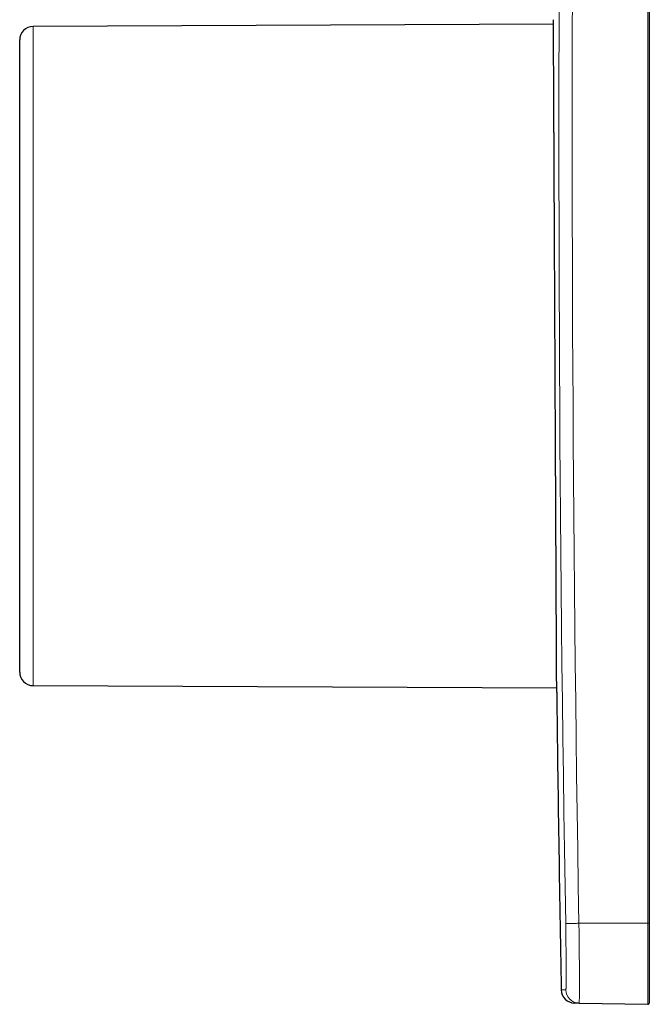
# Model space of a CAD drawing. Header units: millimetres. Extents: x 8 to 491, y 12 to 461.
# Tile 4 of 31: x 73 to 120, y 331 to 404. Entities that reach past the tile are written whole.
import ezdxf

# ---------------------------------------------------------------- set-up
doc = ezdxf.new("R2010")
doc.units = ezdxf.units.MM

msp = doc.modelspace()

# ---------------------------------------------------------------- linework, layer by layer
at = {"color": 8, "linetype": 'Continuous', "lineweight": 0}
for p, q in [((119.704, 336.994), (119.704, 454.994)), ((74.202, 378.994), (74.202, 403.398)), ((74.202, 354.59), (74.202, 378.994)), ((114.598, 336.994), (119.704, 336.994)), ((119.704, 330.996), (119.704, 336.994)), ((119.704, 336.994), (119.806, 336.994)), ((113.286, 332.073), (113.63, 332.067))]:
    msp.add_line(p, q, dxfattribs=at)
at = {"color": 7, "linetype": 'Continuous', "lineweight": 30}
for p, q in [((119.806, 454.994), (119.806, 336.994)), ((112.713, 403.552), (74.202, 403.398)), ((73.206, 378.994), (73.206, 402.398)), ((73.206, 355.59), (73.206, 378.994)), ((74.202, 354.59), (112.952, 354.435)), ((119.806, 336.994), (119.806, 331.096)), ((114.612, 331.085), (114.269, 331.091)), ((114.612, 331.085), (119.704, 330.996))]:
    msp.add_line(p, q, dxfattribs=at)
at = {"color": 8, "linetype": 'Continuous', "lineweight": 0, "flags": 128}
for points in [[(113.616, 336.978), (113.57, 339.722), (113.527, 342.467), (113.486, 345.212), (113.448, 347.957), (113.411, 350.702), (113.376, 353.446), (113.344, 356.191), (113.314, 358.936), (113.286, 361.681), (113.26, 364.426), (113.236, 367.171), (113.215, 369.916), (113.196, 372.661), (113.178, 375.406), (113.163, 378.151), (113.15, 380.896), (113.14, 383.642), (113.131, 386.387), (113.124, 389.132), (113.12, 391.877), (113.118, 394.622), (113.118, 397.367), (113.12, 400.112), (113.124, 402.857), (113.131, 405.602)], [(114.113, 405.6), (114.107, 402.855), (114.103, 400.111), (114.1, 397.367), (114.1, 394.622), (114.103, 391.878), (114.107, 389.134), (114.113, 386.389), (114.122, 383.645), (114.133, 380.901), (114.146, 378.156), (114.161, 375.412), (114.178, 372.668), (114.197, 369.924), (114.219, 367.179), (114.243, 364.435), (114.268, 361.691), (114.296, 358.947), (114.327, 356.203), (114.359, 353.459), (114.393, 350.714), (114.43, 347.97), (114.469, 345.226), (114.51, 342.482), (114.553, 339.738), (114.598, 336.994)], [(114.598, 336.994), (114.551, 336.994), (114.505, 336.993), (114.459, 336.992), (114.413, 336.991), (114.367, 336.991), (114.323, 336.99), (114.278, 336.989), (114.235, 336.988), (114.192, 336.988), (114.15, 336.987), (114.11, 336.986), (114.07, 336.985), (114.032, 336.985), (113.994, 336.984), (113.959, 336.984), (113.924, 336.983), (113.891, 336.982), (113.86, 336.982), (113.83, 336.981), (113.802, 336.981), (113.776, 336.98), (113.752, 336.98), (113.729, 336.98), (113.708, 336.979), (113.69, 336.979), (113.673, 336.979), (113.659, 336.978), (113.646, 336.978), (113.636, 336.978), (113.627, 336.978), (113.621, 336.978), (113.617, 336.978), (113.616, 336.978)]]:
    msp.add_lwpolyline(points, dxfattribs=at)
at = {"color": 7, "linetype": 'Continuous', "lineweight": 30}
for centre, radius, start, end in [((74.206, 402.398), 1, 90.22918, 180), ((74.206, 355.59), 1, 180, 269.77082), ((3612.702, 395.994), 3500, 180.685919, 181.046472), ((114.286, 332.091), 1, 181.04647, 269), ((119.706, 331.096), 0.1, 269, 0)]:
    msp.add_arc(centre, radius, start, end, dxfattribs=at)
at = {"color": 8, "linetype": 'Continuous', "lineweight": 0}
msp.add_arc((114.629, 332.085), 1, 181.04356, 268.99729, dxfattribs=at)
at = {"color": 7, "linetype": 'Continuous', "lineweight": 30}
for points, knots in [([(112.747, 396.596), (112.746, 396.698), (112.745, 396.901), (112.744, 397.2), (112.742, 397.493), (112.741, 397.781), (112.74, 398.063), (112.738, 398.339), (112.737, 398.61), (112.736, 398.876), (112.734, 399.137), (112.733, 399.394), (112.732, 399.645), (112.731, 399.871), (112.73, 400.074), (112.729, 400.255), (112.728, 400.432), (112.727, 400.604), (112.727, 400.773), (112.726, 400.945), (112.725, 401.118), (112.724, 401.293), (112.723, 401.463), (112.722, 401.627), (112.722, 401.786), (112.721, 401.94), (112.72, 402.088), (112.719, 402.232), (112.719, 402.372), (112.718, 402.508), (112.717, 402.638), (112.717, 402.762), (112.716, 402.88), (112.716, 402.991), (112.715, 403.096), (112.715, 403.19), (112.714, 403.273), (112.714, 403.347), (112.714, 403.417), (112.713, 403.481), (112.713, 403.541), (112.713, 403.599), (112.713, 403.654), (112.712, 403.705), (112.712, 403.749), (112.712, 403.788), (112.712, 403.821), (112.712, 403.848), (112.711, 403.869), (112.711, 403.884), (112.711, 403.893), (112.711, 403.894), (112.711, 403.894)], [0, 0, 0, 0, 0.02217, 0.04434, 0.066537, 0.088734, 0.110904, 0.133073, 0.15527, 0.177467, 0.200076, 0.222685, 0.245323, 0.26796, 0.285519, 0.303078, 0.320636, 0.338225, 0.355814, 0.373403, 0.393174, 0.412947, 0.432721, 0.452492, 0.47234, 0.49219, 0.51204, 0.531888, 0.552525, 0.573165, 0.593805, 0.614442, 0.635167, 0.655894, 0.676622, 0.697346, 0.714905, 0.732464, 0.750022, 0.767611, 0.7852, 0.802789, 0.82256, 0.842334, 0.862107, 0.881878, 0.901726, 0.921576, 0.941427, 0.961275, 0.981912, 1, 1, 1, 1]), ([(112.953, 354.095), (112.953, 354.095), (112.953, 354.095), (112.953, 354.1), (112.953, 354.109), (112.953, 354.124), (112.953, 354.144), (112.953, 354.169), (112.953, 354.2), (112.953, 354.239), (112.952, 354.284), (112.952, 354.335), (112.952, 354.392), (112.952, 354.454), (112.951, 354.523), (112.951, 354.599), (112.95, 354.682), (112.95, 354.773), (112.95, 354.869), (112.949, 354.973), (112.948, 355.083), (112.948, 355.199), (112.947, 355.322), (112.947, 355.444), (112.946, 355.565), (112.946, 355.683), (112.945, 355.806), (112.944, 355.934), (112.944, 356.066), (112.943, 356.208), (112.942, 356.361), (112.941, 356.525), (112.941, 356.694), (112.94, 356.869), (112.939, 357.05), (112.938, 357.236), (112.937, 357.428), (112.936, 357.627), (112.935, 357.834), (112.934, 358.05), (112.933, 358.271), (112.932, 358.498), (112.931, 358.731), (112.93, 358.969), (112.928, 359.213), (112.927, 359.449), (112.926, 359.677), (112.925, 359.895), (112.924, 360.118), (112.923, 360.344), (112.922, 360.574), (112.921, 360.817), (112.919, 361.073), (112.918, 361.344), (112.917, 361.619), (112.915, 361.898), (112.914, 362.182), (112.913, 362.471), (112.911, 362.764), (112.91, 363.064), (112.908, 363.372), (112.907, 363.689), (112.905, 364.009), (112.904, 364.334), (112.902, 364.663), (112.9, 364.997), (112.899, 365.334), (112.897, 365.67), (112.895, 366.003), (112.894, 366.335), (112.892, 366.67), (112.891, 367.008), (112.889, 367.349), (112.887, 367.694), (112.886, 368.041), (112.884, 368.378), (112.882, 368.703), (112.881, 369.017), (112.879, 369.333), (112.878, 369.651), (112.876, 369.971), (112.875, 370.296), (112.873, 370.625), (112.871, 370.96), (112.87, 371.297), (112.868, 371.636), (112.866, 371.976), (112.865, 372.292), (112.863, 372.584), (112.862, 372.852), (112.861, 373.121), (112.859, 373.426), (112.858, 373.768), (112.856, 374.147), (112.854, 374.527), (112.852, 374.908), (112.85, 375.291), (112.848, 375.676), (112.847, 376.061), (112.845, 376.432), (112.843, 376.789), (112.841, 377.131), (112.84, 377.474), (112.838, 377.818), (112.836, 378.161), (112.835, 378.525), (112.833, 378.909), (112.831, 379.313), (112.829, 379.717), (112.827, 380.121), (112.825, 380.525), (112.823, 380.93), (112.821, 381.334), (112.819, 381.716), (112.817, 382.078), (112.816, 382.419), (112.814, 382.759), (112.812, 383.098), (112.811, 383.437), (112.809, 383.79), (112.807, 384.155), (112.805, 384.533), (112.804, 384.909), (112.802, 385.285), (112.8, 385.659), (112.798, 386.032), (112.796, 386.404), (112.795, 386.779), (112.793, 387.156), (112.791, 387.537), (112.789, 387.915), (112.787, 388.291), (112.785, 388.666), (112.784, 389.038), (112.782, 389.408), (112.78, 389.756), (112.778, 390.083), (112.777, 390.39), (112.775, 390.694), (112.774, 390.997), (112.773, 391.297), (112.771, 391.607), (112.769, 391.927), (112.768, 392.256), (112.766, 392.582), (112.765, 392.905), (112.763, 393.225), (112.762, 393.542), (112.76, 393.855), (112.759, 394.169), (112.757, 394.483), (112.756, 394.798), (112.754, 395.107), (112.753, 395.414), (112.751, 395.716), (112.75, 396.014), (112.748, 396.308), (112.747, 396.5), (112.747, 396.596)], [0, 0, 0, 0, 0.0034374, 0.0092934, 0.0151491, 0.0210149, 0.026881, 0.0327468, 0.0393404, 0.0459348, 0.0525293, 0.0591229, 0.0657422, 0.0723623, 0.0789823, 0.0856016, 0.0924841, 0.0993675, 0.1062509, 0.1131334, 0.1200451, 0.1269576, 0.1338702, 0.1407819, 0.1466377, 0.1524937, 0.1583495, 0.1642154, 0.1700815, 0.1759473, 0.182541, 0.1891355, 0.1957301, 0.2023238, 0.2089431, 0.2155633, 0.2221834, 0.2288028, 0.2356853, 0.2425688, 0.2494523, 0.2563349, 0.2632466, 0.2701593, 0.2770719, 0.2839837, 0.2898395, 0.2956956, 0.3015515, 0.3074174, 0.3132836, 0.3191495, 0.3257433, 0.3323378, 0.3389324, 0.3455262, 0.3521456, 0.3587658, 0.3653861, 0.3720055, 0.3788881, 0.3857717, 0.3926552, 0.3995379, 0.4064497, 0.4133624, 0.4202751, 0.427187, 0.4337807, 0.4403752, 0.4469698, 0.4535635, 0.4601829, 0.466803, 0.4734232, 0.4800426, 0.4858985, 0.4917548, 0.4976108, 0.5034768, 0.5093431, 0.5152092, 0.5212552, 0.5273016, 0.5333476, 0.5394048, 0.5454622, 0.5515193, 0.5562361, 0.5609529, 0.565672, 0.5703911, 0.5769848, 0.5835794, 0.5901739, 0.5967676, 0.6033869, 0.6100071, 0.6166273, 0.6232466, 0.6291026, 0.6349588, 0.6408148, 0.6466808, 0.6525471, 0.6584131, 0.6652958, 0.6721794, 0.6790629, 0.6859456, 0.6928574, 0.6997701, 0.7066829, 0.7135947, 0.7194505, 0.7253066, 0.7311624, 0.7370283, 0.7428945, 0.7487604, 0.7553541, 0.7619487, 0.7685432, 0.775137, 0.7817564, 0.7883766, 0.7949968, 0.8016161, 0.8084987, 0.8153823, 0.8222658, 0.8291484, 0.8360602, 0.8429729, 0.8498855, 0.8567973, 0.8626531, 0.8685092, 0.8743651, 0.880231, 0.8860971, 0.891963, 0.8985568, 0.9051513, 0.9117459, 0.9183396, 0.924959, 0.9315792, 0.9381994, 0.9448188, 0.9517014, 0.9585849, 0.9654684, 0.972351, 0.9792628, 0.9861755, 0.9930882, 1, 1, 1, 1])]:
    msp.add_open_spline(points, degree=3, knots=knots, dxfattribs=at)
at = {"color": 8, "linetype": 'Continuous', "lineweight": 0}
for points, knots in [([(113.63, 332.067), (113.63, 332.067), (113.632, 332.069), (113.635, 332.081), (113.637, 332.101), (113.639, 332.128), (113.641, 332.163), (113.643, 332.206), (113.645, 332.254), (113.647, 332.307), (113.648, 332.365), (113.649, 332.429), (113.65, 332.498), (113.651, 332.573), (113.652, 332.654), (113.653, 332.74), (113.654, 332.832), (113.654, 332.929), (113.654, 333.031), (113.654, 333.138), (113.654, 333.248), (113.654, 333.361), (113.654, 333.476), (113.654, 333.594), (113.653, 333.717), (113.653, 333.847), (113.652, 333.982), (113.651, 334.125), (113.65, 334.271), (113.649, 334.421), (113.647, 334.574), (113.646, 334.727), (113.644, 334.88), (113.643, 335.032), (113.641, 335.187), (113.639, 335.343), (113.637, 335.502), (113.635, 335.662), (113.633, 335.824), (113.631, 335.988), (113.628, 336.153), (113.626, 336.318), (113.624, 336.482), (113.621, 336.647), (113.618, 336.812), (113.616, 336.922), (113.616, 336.978)], [0, 0, 0, 0, 0.025293, 0.050539, 0.075746, 0.10092, 0.126066, 0.151189, 0.176291, 0.199286, 0.222268, 0.245237, 0.268195, 0.291142, 0.314078, 0.337006, 0.359924, 0.382836, 0.405743, 0.428646, 0.451548, 0.473145, 0.494747, 0.516355, 0.537959, 0.559564, 0.58248, 0.605403, 0.628333, 0.651273, 0.674223, 0.697183, 0.718842, 0.74051, 0.762189, 0.783878, 0.805577, 0.827288, 0.84901, 0.870745, 0.892496, 0.914263, 0.93566, 0.957079, 0.978524, 1, 1, 1, 1]), ([(114.598, 336.994), (114.601, 336.796), (114.606, 336.401), (114.613, 335.815), (114.619, 335.242), (114.626, 334.506), (114.632, 333.646), (114.635, 332.749), (114.635, 332.019), (114.631, 331.487), (114.624, 331.148), (114.616, 331.106), (114.612, 331.085)], [0, 0, 0, 0, 0.064041, 0.127883, 0.191528, 0.254975, 0.381119, 0.506474, 0.63104, 0.754816, 0.877803, 1, 1, 1, 1])]:
    msp.add_open_spline(points, degree=3, knots=knots, dxfattribs=at)

doc.saveas('drawing.dxf')
